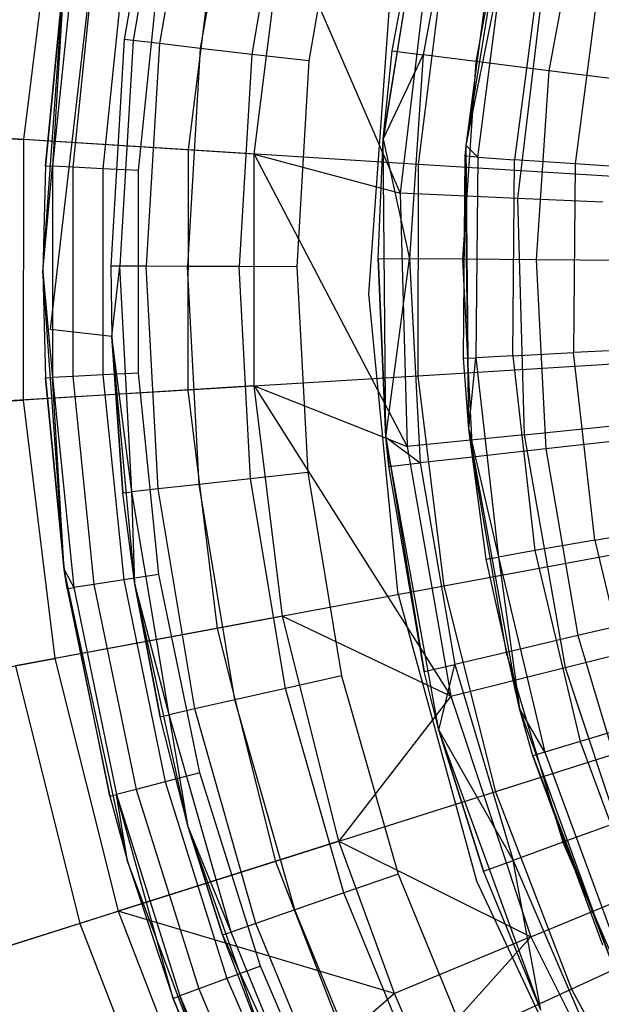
# Model space of a CAD drawing. Extents: x 0.1 to 26.5, y -19.1 to 0.
# Tile 47 of 256: x 11.038 to 11.664, y -12.566 to -11.507. Entities that reach past the tile are written whole.
import ezdxf

# ---------------------------------------------------------------- set-up
doc = ezdxf.new("R2010")
doc.units = 0
doc.header["$LTSCALE"] = 2.54
doc.layers.get('0').update_dxf_attribs({"linetype": 'CONTINUOUS'})

# ---------------------------------------------------------------- blocks, each defined once
blk = doc.blocks.new('7777_STL')
at = {"color": 0}
for p, q in [((11.0712, -11.8403, 28.8742), (11.1443, -11.2069, 28.8742)), ((11.0712, -11.8403, 29.4742), (11.1443, -11.2069, 29.4742)), ((11.0712, -11.8403, 28.8742), (11.1443, -11.2069, 28.8742)), ((11.0712, -11.8403, 29.4742), (11.1443, -11.2069, 29.4742)), ((11.192, -11.2879, 29.4742), (11.1505, -11.5285, 29.4742)), ((11.192, -11.2879, 29.4742), (11.1505, -11.5285, 29.4742)), ((11.2016, -11.2902, 29.536), (11.1602, -11.5296, 29.536)), ((11.2016, -11.2902, 29.536), (11.1602, -11.5296, 29.536)), ((11.2293, -11.2966, 29.5918), (11.1884, -11.5329, 29.5918)), ((11.2293, -11.2966, 29.5918), (11.1884, -11.5329, 29.5918)), ((11.2724, -11.3065, 29.636), (11.2324, -11.538, 29.636)), ((11.2724, -11.3065, 29.636), (11.2324, -11.538, 29.636)), ((11.3267, -11.3191, 29.6644), (11.2878, -11.5444, 29.6644)), ((11.3267, -11.3191, 29.6644), (11.2878, -11.5444, 29.6644)), ((11.429, -11.6355, 31.7521), (11.4802, -11.3191, 31.7521)), ((11.429, -11.6355, 31.7521), (11.4802, -11.3191, 31.7521)), ((11.4798, -11.3206, 27.2532), (11.429, -11.6355, 31.7521)), ((11.4798, -11.3206, 27.2532), (11.429, -11.6355, 31.7521)), ((11.4386, -11.5406, 27.2532), (11.4798, -11.3206, 27.2532)), ((11.4386, -11.5406, 27.2532), (11.4798, -11.3206, 27.2532)), ((11.5127, -11.3288, 27.0443), (11.4721, -11.5449, 27.0443)), ((11.5127, -11.3288, 27.0443), (11.4721, -11.5449, 27.0443)), ((11.3869, -11.333, 29.6742), (11.3491, -11.5515, 29.6742)), ((11.3869, -11.333, 29.6742), (11.3491, -11.5515, 29.6742)), ((11.5183, -11.6423, 31.7521), (11.5671, -11.3409, 31.7521)), ((11.5183, -11.6423, 31.7521), (11.5671, -11.3409, 31.7521)), ((11.5679, -11.3426, 26.8404), (11.5286, -11.552, 26.8404)), ((11.5679, -11.3426, 26.8404), (11.5286, -11.552, 26.8404)), ((11.0769, -11.3581, 32.9707), (11.0422, -11.6361, 32.9707)), ((11.0769, -11.3581, 32.9707), (11.0422, -11.6361, 32.9707)), ((11.6447, -11.3618, 26.6442), (11.6071, -11.562, 26.6442)), ((11.6447, -11.3618, 26.6442), (11.6071, -11.562, 26.6442)), ((11.2513, -11.3908, 37.1352), (11.2193, -11.6472, 37.1352)), ((11.2513, -11.3908, 37.1352), (11.2193, -11.6472, 37.1352)), ((11.2905, -11.6516, 32.6088), (11.3214, -11.404, 32.6088)), ((11.2905, -11.6516, 32.6088), (11.3214, -11.404, 32.6088)), ((11.3214, -11.404, 32.6088), (11.4473, -11.6936, 32.37)), ((11.3214, -11.404, 32.6088), (11.4473, -11.6936, 32.37)), ((11.4795, -11.4229, 32.37), (11.4473, -11.6936, 32.37)), ((11.4795, -11.4229, 32.37), (11.4473, -11.6936, 32.37)), ((11.495, -11.4366, 37.3532), (11.4668, -11.6627, 37.3532)), ((11.495, -11.4366, 37.3532), (11.4668, -11.6627, 37.3532)), ((11.0966, -11.4388, 25.4401), (11.0736, -11.6648, 25.4401)), ((11.0966, -11.4388, 25.4401), (11.0736, -11.6648, 25.4401)), ((11.118, -11.4421, 25.4076), (11.0953, -11.6659, 25.4076)), ((11.118, -11.4421, 25.4076), (11.0953, -11.6659, 25.4076)), ((11.1501, -11.447, 25.386), (11.1277, -11.6675, 25.386)), ((11.1501, -11.447, 25.386), (11.1277, -11.6675, 25.386)), ((11.5183, -11.6423, 31.7521), (11.5455, -11.4385, 27.4521)), ((11.5183, -11.6423, 31.7521), (11.5455, -11.4385, 27.4521)), ((11.5183, -11.6423, 27.4521), (11.5455, -11.4385, 27.4521)), ((11.5183, -11.6423, 27.4521), (11.5455, -11.4385, 27.4521)), ((11.5183, -11.6423, 27.4521), (11.5586, -11.441, 27.2336)), ((11.5183, -11.6423, 27.4521), (11.5586, -11.441, 27.2336)), ((11.5307, -11.6549, 27.2336), (11.5586, -11.441, 27.2336)), ((11.5307, -11.6549, 27.2336), (11.5586, -11.441, 27.2336)), ((11.6037, -11.4469, 32.1126), (11.5736, -11.6994, 32.1126)), ((11.6037, -11.4469, 32.1126), (11.5736, -11.6994, 32.1126)), ((11.0631, -11.7783, 28.3783), (11.086, -11.4581, 28.3783)), ((11.0631, -11.7783, 28.3783), (11.086, -11.4581, 28.3783)), ((11.086, -11.4581, 25.4783), (11.066, -11.6644, 25.4783)), ((11.066, -11.6644, 25.4783), (11.086, -11.4581, 28.3783)), ((11.066, -11.6644, 25.4783), (11.086, -11.4581, 28.3783)), ((11.086, -11.4581, 25.4783), (11.066, -11.6644, 25.4783)), ((11.086, -11.4581, 25.4783), (11.0736, -11.6648, 25.4401)), ((11.086, -11.4581, 25.4783), (11.0736, -11.6648, 25.4401)), ((11.1659, -11.6694, 25.3783), (11.1879, -11.4528, 25.3783)), ((11.1659, -11.6694, 25.3783), (11.1879, -11.4528, 25.3783)), ((11.5976, -11.4485, 27.0184), (11.5703, -11.6577, 27.0184)), ((11.5976, -11.4485, 27.0184), (11.5703, -11.6577, 27.0184)), ((11.6619, -11.4608, 26.8096), (11.6357, -11.6622, 26.8096)), ((11.6619, -11.4608, 26.8096), (11.6357, -11.6622, 26.8096)), ((11.4366, -11.4804, 28.4742), (11.4133, -11.8018, 28.4742)), ((11.4366, -11.4804, 28.4742), (11.4133, -11.8018, 28.4742)), ((11.4366, -11.4804, 29.6742), (11.4133, -11.8018, 29.6742)), ((11.4366, -11.4804, 29.6742), (11.4133, -11.8018, 29.6742)), ((11.1505, -11.5285, 29.4742), (11.1361, -11.7722, 29.4742)), ((11.1505, -11.5285, 29.4742), (11.1361, -11.7722, 29.4742)), ((11.1602, -11.5296, 29.536), (11.1459, -11.7723, 29.536)), ((11.1602, -11.5296, 29.536), (11.1459, -11.7723, 29.536)), ((11.1602, -11.5296, 29.536), (11.1505, -11.5285, 29.4742)), ((11.1602, -11.5296, 29.536), (11.1505, -11.5285, 29.4742)), ((11.1884, -11.5329, 29.5918), (11.1602, -11.5296, 29.536)), ((11.1884, -11.5329, 29.5918), (11.1602, -11.5296, 29.536)), ((11.1884, -11.5329, 29.5918), (11.1743, -11.7723, 29.5918)), ((11.1884, -11.5329, 29.5918), (11.1743, -11.7723, 29.5918)), ((11.2324, -11.538, 29.636), (11.1884, -11.5329, 29.5918)), ((11.2324, -11.538, 29.636), (11.1884, -11.5329, 29.5918)), ((11.2324, -11.538, 29.636), (11.2185, -11.7725, 29.636)), ((11.2324, -11.538, 29.636), (11.2185, -11.7725, 29.636)), ((11.2878, -11.5444, 29.6644), (11.2324, -11.538, 29.636)), ((11.2878, -11.5444, 29.6644), (11.2324, -11.538, 29.636)), ((11.429, -11.6355, 27.2532), (11.4386, -11.5406, 27.2532)), ((11.429, -11.6355, 27.2532), (11.4386, -11.5406, 27.2532)), ((11.429, -11.6355, 31.7521), (11.4386, -11.5406, 27.2532)), ((11.429, -11.6355, 31.7521), (11.4386, -11.5406, 27.2532)), ((11.4386, -11.5406, 27.2532), (11.4721, -11.5449, 27.0443)), ((11.4386, -11.5406, 27.2532), (11.4721, -11.5449, 27.0443)), ((11.2878, -11.5444, 29.6644), (11.2743, -11.7726, 29.6644)), ((11.2878, -11.5444, 29.6644), (11.2743, -11.7726, 29.6644)), ((11.3491, -11.5515, 29.6742), (11.2878, -11.5444, 29.6644)), ((11.3491, -11.5515, 29.6742), (11.2878, -11.5444, 29.6644)), ((11.3491, -11.5515, 29.6742), (11.3361, -11.7728, 29.6742)), ((11.3491, -11.5515, 29.6742), (11.3361, -11.7728, 29.6742)), ((11.429, -11.6355, 27.2532), (11.4721, -11.5449, 27.0443)), ((11.429, -11.6355, 27.2532), (11.4721, -11.5449, 27.0443)), ((11.4721, -11.5449, 27.0443), (11.4575, -11.7643, 27.0443)), ((11.4721, -11.5449, 27.0443), (11.4575, -11.7643, 27.0443)), ((11.5286, -11.552, 26.8404), (11.4721, -11.5449, 27.0443)), ((11.5286, -11.552, 26.8404), (11.4721, -11.5449, 27.0443)), ((11.5286, -11.552, 26.8404), (11.5143, -11.7647, 26.8404)), ((11.5286, -11.552, 26.8404), (11.5143, -11.7647, 26.8404)), ((11.6071, -11.562, 26.6442), (11.5286, -11.552, 26.8404)), ((11.6071, -11.562, 26.6442), (11.5286, -11.552, 26.8404)), ((11.6071, -11.562, 26.6442), (11.5935, -11.7653, 26.6442)), ((11.6071, -11.562, 26.6442), (11.5935, -11.7653, 26.6442)), ((11.7068, -11.5747, 26.4579), (11.6071, -11.562, 26.6442)), ((11.7068, -11.5747, 26.4579), (11.6071, -11.562, 26.6442)), ((10.831, -11.6228, 33.3555), (11.0422, -11.6361, 32.9707)), ((10.831, -11.6228, 33.3555), (11.0422, -11.6361, 32.9707)), ((11.2193, -11.6472, 37.1352), (10.9991, -11.6334, 36.8894)), ((11.2193, -11.6472, 37.1352), (10.9991, -11.6334, 36.8894)), ((11.0422, -11.6361, 32.9707), (11.0419, -11.9162, 32.9707)), ((11.0422, -11.6361, 32.9707), (11.0419, -11.9162, 32.9707)), ((11.2905, -11.6516, 32.6088), (11.0422, -11.6361, 32.9707)), ((11.2905, -11.6516, 32.6088), (11.0422, -11.6361, 32.9707)), ((11.4236, -11.764, 27.2532), (11.429, -11.6355, 27.2532)), ((11.4236, -11.764, 27.2532), (11.429, -11.6355, 27.2532)), ((11.4236, -11.764, 27.2532), (11.429, -11.6355, 31.7521)), ((11.4236, -11.764, 27.2532), (11.429, -11.6355, 31.7521)), ((11.429, -11.6355, 27.2532), (11.4575, -11.7643, 27.0443)), ((11.429, -11.6355, 27.2532), (11.4575, -11.7643, 27.0443)), ((11.429, -11.6355, 27.2532), (11.429, -11.6355, 31.7521)), ((11.429, -11.6355, 27.2532), (11.429, -11.6355, 31.7521)), ((11.4319, -11.956, 31.7521), (11.429, -11.6355, 31.7521)), ((11.4319, -11.956, 31.7521), (11.429, -11.6355, 31.7521)), ((11.2193, -11.6472, 37.1352), (11.219, -11.9055, 37.1352)), ((11.2193, -11.6472, 37.1352), (11.219, -11.9055, 37.1352)), ((11.4668, -11.6627, 37.3532), (11.2193, -11.6472, 37.1352)), ((11.4668, -11.6627, 37.3532), (11.2193, -11.6472, 37.1352)), ((11.5183, -11.6423, 31.7521), (11.5174, -11.654, 27.4521)), ((11.5174, -11.654, 27.4521), (11.5183, -11.6423, 27.4521)), ((11.5183, -11.6423, 31.7521), (11.5174, -11.654, 27.4521)), ((11.5174, -11.654, 27.4521), (11.5183, -11.6423, 27.4521)), ((11.5211, -11.9476, 31.7521), (11.5183, -11.6423, 31.7521)), ((11.5183, -11.6423, 31.7521), (11.5183, -11.6423, 27.4521)), ((11.5183, -11.6423, 31.7521), (11.5183, -11.6423, 27.4521)), ((11.5211, -11.9476, 31.7521), (11.5183, -11.6423, 31.7521)), ((11.5307, -11.6549, 27.2336), (11.5183, -11.6423, 27.4521)), ((11.5307, -11.6549, 27.2336), (11.5183, -11.6423, 27.4521)), ((11.2903, -11.9011, 32.6088), (11.2905, -11.6516, 32.6088)), ((11.2903, -11.9011, 32.6088), (11.2905, -11.6516, 32.6088)), ((11.2905, -11.6516, 32.6088), (11.4473, -11.6936, 32.37)), ((11.2905, -11.6516, 32.6088), (11.4473, -11.6936, 32.37)), ((11.2905, -11.6516, 32.6088), (11.4549, -11.9662, 32.37)), ((11.2905, -11.6516, 32.6088), (11.4549, -11.9662, 32.37)), ((11.5155, -11.8713, 27.4521), (11.5174, -11.654, 27.4521)), ((11.5155, -11.8713, 27.4521), (11.5174, -11.654, 27.4521)), ((11.5211, -11.9476, 31.7521), (11.5174, -11.654, 27.4521)), ((11.5211, -11.9476, 31.7521), (11.5174, -11.654, 27.4521)), ((11.5307, -11.6549, 27.2336), (11.5174, -11.654, 27.4521)), ((11.5307, -11.6549, 27.2336), (11.5174, -11.654, 27.4521)), ((11.5307, -11.6549, 27.2336), (11.5288, -11.8707, 27.2336)), ((11.5307, -11.6549, 27.2336), (11.5288, -11.8707, 27.2336)), ((11.5307, -11.6549, 27.2336), (11.5703, -11.6577, 27.0184)), ((11.5307, -11.6549, 27.2336), (11.5703, -11.6577, 27.0184)), ((11.5685, -11.8686, 27.0184), (11.5703, -11.6577, 27.0184)), ((11.5685, -11.8686, 27.0184), (11.5703, -11.6577, 27.0184)), ((11.6357, -11.6622, 26.8096), (11.5703, -11.6577, 27.0184)), ((11.6357, -11.6622, 26.8096), (11.5703, -11.6577, 27.0184)), ((11.066, -11.6644, 25.4783), (11.0631, -11.7783, 28.3783)), ((11.066, -11.6644, 25.4783), (11.0631, -11.7783, 28.3783)), ((11.066, -11.6644, 25.4783), (11.0631, -11.7783, 25.4783)), ((11.066, -11.6644, 25.4783), (11.0631, -11.7783, 25.4783)), ((11.0631, -11.7783, 25.4783), (11.0736, -11.6648, 25.4401)), ((11.0631, -11.7783, 25.4783), (11.0736, -11.6648, 25.4401)), ((11.066, -11.6644, 25.4783), (11.0736, -11.6648, 25.4401)), ((11.066, -11.6644, 25.4783), (11.0736, -11.6648, 25.4401)), ((11.0736, -11.6648, 25.4401), (11.0736, -11.8919, 25.4401)), ((11.0953, -11.6659, 25.4076), (11.0736, -11.6648, 25.4401)), ((11.0736, -11.6648, 25.4401), (11.0736, -11.8919, 25.4401)), ((11.0953, -11.6659, 25.4076), (11.0736, -11.6648, 25.4401)), ((11.0953, -11.6659, 25.4076), (11.0953, -11.8908, 25.4076)), ((11.1277, -11.6675, 25.386), (11.0953, -11.6659, 25.4076)), ((11.0953, -11.6659, 25.4076), (11.0953, -11.8908, 25.4076)), ((11.1277, -11.6675, 25.386), (11.0953, -11.6659, 25.4076)), ((11.1277, -11.6675, 25.386), (11.1277, -11.8892, 25.386)), ((11.1659, -11.6694, 25.3783), (11.1277, -11.6675, 25.386)), ((11.1277, -11.6675, 25.386), (11.1277, -11.8892, 25.386)), ((11.1659, -11.6694, 25.3783), (11.1277, -11.6675, 25.386)), ((11.1659, -11.8872, 25.3783), (11.1659, -11.6694, 25.3783)), ((11.1659, -11.8872, 25.3783), (11.1659, -11.6694, 25.3783)), ((11.4668, -11.6627, 37.3532), (11.4665, -11.8904, 37.3532)), ((11.4668, -11.6627, 37.3532), (11.4665, -11.8904, 37.3532)), ((11.7382, -11.6797, 37.5405), (11.4668, -11.6627, 37.3532)), ((11.7382, -11.6797, 37.5405), (11.4668, -11.6627, 37.3532)), ((11.6357, -11.6622, 26.8096), (11.6339, -11.8652, 26.8096)), ((11.6357, -11.6622, 26.8096), (11.6339, -11.8652, 26.8096)), ((11.7259, -11.6684, 26.6103), (11.6357, -11.6622, 26.8096)), ((11.7259, -11.6684, 26.6103), (11.6357, -11.6622, 26.8096)), ((11.5736, -11.6994, 32.1126), (11.4473, -11.6936, 32.37)), ((11.4473, -11.6936, 32.37), (11.4549, -11.9662, 32.37)), ((11.5736, -11.6994, 32.1126), (11.4473, -11.6936, 32.37)), ((11.4473, -11.6936, 32.37), (11.4549, -11.9662, 32.37)), ((11.5736, -11.6994, 32.1126), (11.5807, -11.9535, 32.1126)), ((11.6654, -11.7035, 31.841), (11.5736, -11.6994, 32.1126)), ((11.6654, -11.7035, 31.841), (11.5736, -11.6994, 32.1126)), ((11.5736, -11.6994, 32.1126), (11.5807, -11.9535, 32.1126)), ((11.4319, -11.956, 27.2532), (11.4236, -11.764, 27.2532)), ((11.4236, -11.764, 27.2532), (11.4575, -11.7643, 27.0443)), ((11.4236, -11.764, 27.2532), (11.4575, -11.7643, 27.0443)), ((11.4236, -11.764, 27.2532), (11.4319, -11.956, 31.7521)), ((11.4236, -11.764, 27.2532), (11.4319, -11.956, 31.7521)), ((11.4319, -11.956, 27.2532), (11.4236, -11.764, 27.2532)), ((11.4319, -11.956, 27.2532), (11.4575, -11.7643, 27.0443)), ((11.4319, -11.956, 27.2532), (11.4575, -11.7643, 27.0443)), ((11.4575, -11.7643, 27.0443), (11.4688, -11.9838, 27.0443)), ((11.5143, -11.7647, 26.8404), (11.4575, -11.7643, 27.0443)), ((11.4575, -11.7643, 27.0443), (11.4688, -11.9838, 27.0443)), ((11.5143, -11.7647, 26.8404), (11.4575, -11.7643, 27.0443)), ((11.5143, -11.7647, 26.8404), (11.5253, -11.9775, 26.8404)), ((11.5935, -11.7653, 26.6442), (11.5143, -11.7647, 26.8404)), ((11.5143, -11.7647, 26.8404), (11.5253, -11.9775, 26.8404)), ((11.5935, -11.7653, 26.6442), (11.5143, -11.7647, 26.8404)), ((11.5935, -11.7653, 26.6442), (11.604, -11.9688, 26.6442)), ((11.694, -11.7661, 26.4579), (11.5935, -11.7653, 26.6442)), ((11.5935, -11.7653, 26.6442), (11.604, -11.9688, 26.6442)), ((11.694, -11.7661, 26.4579), (11.5935, -11.7653, 26.6442)), ((11.1361, -11.7722, 29.4742), (11.1372, -11.8479, 29.4742)), ((11.1459, -11.7723, 29.536), (11.1361, -11.7722, 29.4742)), ((11.1459, -11.7723, 29.536), (11.1361, -11.7722, 29.4742)), ((11.1361, -11.7722, 29.4742), (11.1372, -11.8479, 29.4742)), ((11.1372, -11.8479, 29.4742), (11.1459, -11.7723, 29.536)), ((11.1372, -11.8479, 29.4742), (11.1459, -11.7723, 29.536)), ((11.1588, -12.0149, 29.536), (11.1459, -11.7723, 29.536)), ((11.1588, -12.0149, 29.536), (11.1459, -11.7723, 29.536)), ((11.1743, -11.7723, 29.5918), (11.1459, -11.7723, 29.536)), ((11.1743, -11.7723, 29.5918), (11.1459, -11.7723, 29.536)), ((11.1871, -12.0118, 29.5918), (11.1743, -11.7723, 29.5918)), ((11.1871, -12.0118, 29.5918), (11.1743, -11.7723, 29.5918)), ((11.2185, -11.7725, 29.636), (11.1743, -11.7723, 29.5918)), ((11.2185, -11.7725, 29.636), (11.1743, -11.7723, 29.5918)), ((11.2311, -12.007, 29.636), (11.2185, -11.7725, 29.636)), ((11.2311, -12.007, 29.636), (11.2185, -11.7725, 29.636)), ((11.2743, -11.7726, 29.6644), (11.2185, -11.7725, 29.636)), ((11.2743, -11.7726, 29.6644), (11.2185, -11.7725, 29.636)), ((11.2865, -12.0009, 29.6644), (11.2743, -11.7726, 29.6644)), ((11.2865, -12.0009, 29.6644), (11.2743, -11.7726, 29.6644)), ((11.3361, -11.7728, 29.6742), (11.2743, -11.7726, 29.6644)), ((11.3361, -11.7728, 29.6742), (11.2743, -11.7726, 29.6644)), ((11.3361, -11.7728, 29.6742), (11.3479, -11.9942, 29.6742)), ((11.3361, -11.7728, 29.6742), (11.3479, -11.9942, 29.6742)), ((11.086, -12.0985, 28.3783), (11.0631, -11.7783, 28.3783)), ((11.0631, -11.7783, 28.3783), (11.066, -11.8923, 25.4783)), ((11.0631, -11.7783, 28.3783), (11.066, -11.8923, 25.4783)), ((11.0631, -11.7783, 28.3783), (11.0631, -11.7783, 25.4783)), ((11.0631, -11.7783, 25.4783), (11.066, -11.8923, 25.4783)), ((11.0631, -11.7783, 28.3783), (11.0631, -11.7783, 25.4783)), ((11.086, -12.0985, 28.3783), (11.0631, -11.7783, 28.3783)), ((11.0631, -11.7783, 25.4783), (11.066, -11.8923, 25.4783)), ((11.0631, -11.7783, 25.4783), (11.0736, -11.8919, 25.4401)), ((11.0631, -11.7783, 25.4783), (11.0736, -11.8919, 25.4401)), ((11.4133, -11.8018, 28.4742), (11.4446, -12.1226, 28.4742)), ((11.4133, -11.8018, 28.4742), (11.4446, -12.1226, 28.4742)), ((11.4133, -11.8018, 28.4742), (11.4133, -11.8018, 29.6742)), ((11.4133, -11.8018, 29.6742), (11.4446, -12.1226, 29.6742)), ((11.4133, -11.8018, 28.4742), (11.4133, -11.8018, 29.6742)), ((11.4133, -11.8018, 29.6742), (11.4446, -12.1226, 29.6742)), ((11.1372, -11.8479, 28.8742), (11.0712, -11.8403, 28.8742)), ((11.1372, -11.8479, 29.4742), (11.0712, -11.8403, 29.4742)), ((11.0712, -11.8403, 29.4742), (11.0712, -11.8403, 28.8742)), ((11.1372, -11.8479, 28.8742), (11.0712, -11.8403, 28.8742)), ((11.0712, -11.8403, 29.4742), (11.0712, -11.8403, 28.8742)), ((11.1372, -11.8479, 29.4742), (11.0712, -11.8403, 29.4742)), ((11.1621, -12.1141, 28.8742), (11.1372, -11.8479, 28.8742)), ((11.1372, -11.8479, 29.4742), (11.1372, -11.8479, 28.8742)), ((11.1372, -11.8479, 28.8742), (11.1491, -12.016, 29.4742)), ((11.1491, -12.016, 29.4742), (11.1372, -11.8479, 29.4742)), ((11.1372, -11.8479, 28.8742), (11.1491, -12.016, 29.4742)), ((11.1621, -12.1141, 28.8742), (11.1372, -11.8479, 28.8742)), ((11.1491, -12.016, 29.4742), (11.1372, -11.8479, 29.4742)), ((11.1588, -12.0149, 29.536), (11.1372, -11.8479, 29.4742)), ((11.1588, -12.0149, 29.536), (11.1372, -11.8479, 29.4742)), ((11.1372, -11.8479, 29.4742), (11.1372, -11.8479, 28.8742)), ((11.7242, -11.8606, 26.6103), (11.6339, -11.8652, 26.8096)), ((11.7242, -11.8606, 26.6103), (11.6339, -11.8652, 26.8096)), ((11.5155, -11.8713, 27.4521), (11.5288, -11.8707, 27.2336)), ((11.5155, -11.8713, 27.4521), (11.5288, -11.8707, 27.2336)), ((11.5211, -11.9476, 31.7521), (11.5155, -11.8713, 27.4521)), ((11.5211, -11.9476, 27.4521), (11.5155, -11.8713, 27.4521)), ((11.5211, -11.9476, 31.7521), (11.5155, -11.8713, 27.4521)), ((11.5211, -11.9476, 27.4521), (11.5155, -11.8713, 27.4521)), ((11.5211, -11.9476, 27.4521), (11.5288, -11.8707, 27.2336)), ((11.5211, -11.9476, 27.4521), (11.5288, -11.8707, 27.2336)), ((11.5685, -11.8686, 27.0184), (11.5288, -11.8707, 27.2336)), ((11.5685, -11.8686, 27.0184), (11.5288, -11.8707, 27.2336)), ((11.5288, -11.8707, 27.2336), (11.553, -12.0851, 27.2336)), ((11.5288, -11.8707, 27.2336), (11.553, -12.0851, 27.2336)), ((11.5685, -11.8686, 27.0184), (11.6339, -11.8652, 26.8096)), ((11.5685, -11.8686, 27.0184), (11.6339, -11.8652, 26.8096)), ((11.5685, -11.8686, 27.0184), (11.5921, -12.0782, 27.0184)), ((11.5685, -11.8686, 27.0184), (11.5921, -12.0782, 27.0184)), ((11.6566, -12.067, 26.8096), (11.6339, -11.8652, 26.8096)), ((11.6566, -12.067, 26.8096), (11.6339, -11.8652, 26.8096)), ((11.738, -11.874, 37.5405), (11.4665, -11.8904, 37.3532)), ((11.738, -11.874, 37.5405), (11.4665, -11.8904, 37.3532)), ((11.066, -11.8923, 25.4783), (11.0736, -11.8919, 25.4401)), ((11.066, -11.8923, 25.4783), (11.0736, -11.8919, 25.4401)), ((11.086, -12.0985, 28.3783), (11.066, -11.8923, 25.4783)), ((11.066, -11.8923, 25.4783), (11.086, -12.0985, 25.4783)), ((11.086, -12.0985, 28.3783), (11.066, -11.8923, 25.4783)), ((11.066, -11.8923, 25.4783), (11.086, -12.0985, 25.4783)), ((11.0953, -11.8908, 25.4076), (11.0736, -11.8919, 25.4401)), ((11.0953, -11.8908, 25.4076), (11.0736, -11.8919, 25.4401)), ((11.086, -12.0985, 25.4783), (11.0736, -11.8919, 25.4401)), ((11.0736, -11.8919, 25.4401), (11.0966, -12.1179, 25.4401)), ((11.086, -12.0985, 25.4783), (11.0736, -11.8919, 25.4401)), ((11.0736, -11.8919, 25.4401), (11.0966, -12.1179, 25.4401)), ((11.1277, -11.8892, 25.386), (11.0953, -11.8908, 25.4076)), ((11.1277, -11.8892, 25.386), (11.0953, -11.8908, 25.4076)), ((11.0953, -11.8908, 25.4076), (11.118, -12.1146, 25.4076)), ((11.0953, -11.8908, 25.4076), (11.118, -12.1146, 25.4076)), ((11.1659, -11.8872, 25.3783), (11.1277, -11.8892, 25.386)), ((11.1659, -11.8872, 25.3783), (11.1277, -11.8892, 25.386)), ((11.1277, -11.8892, 25.386), (11.1501, -12.1097, 25.386)), ((11.1277, -11.8892, 25.386), (11.1501, -12.1097, 25.386)), ((11.1879, -12.1039, 25.3783), (11.1659, -11.8872, 25.3783)), ((11.1879, -12.1039, 25.3783), (11.1659, -11.8872, 25.3783)), ((11.4665, -11.8904, 37.3532), (11.219, -11.9055, 37.1352)), ((11.4665, -11.8904, 37.3532), (11.219, -11.9055, 37.1352)), ((11.4665, -11.8904, 37.3532), (11.4943, -12.1165, 37.3532)), ((11.4665, -11.8904, 37.3532), (11.4943, -12.1165, 37.3532)), ((11.2903, -11.9011, 32.6088), (11.0419, -11.9162, 32.9707)), ((11.2903, -11.9011, 32.6088), (11.0419, -11.9162, 32.9707)), ((11.3207, -12.1488, 32.6088), (11.2903, -11.9011, 32.6088)), ((11.2903, -11.9011, 32.6088), (11.4549, -11.9662, 32.37)), ((11.2903, -11.9011, 32.6088), (11.4549, -11.9662, 32.37)), ((11.2903, -11.9011, 32.6088), (11.502, -12.2347, 32.37)), ((11.2903, -11.9011, 32.6088), (11.502, -12.2347, 32.37)), ((11.3207, -12.1488, 32.6088), (11.2903, -11.9011, 32.6088)), ((11.219, -11.9055, 37.1352), (10.9989, -11.9188, 36.8894)), ((11.219, -11.9055, 37.1352), (10.9989, -11.9188, 36.8894)), ((11.219, -11.9055, 37.1352), (11.2505, -12.1618, 37.1352)), ((11.219, -11.9055, 37.1352), (11.2505, -12.1618, 37.1352)), ((10.8307, -11.929, 33.3555), (11.0419, -11.9162, 32.9707)), ((10.8307, -11.929, 33.3555), (11.0419, -11.9162, 32.9707)), ((11.0419, -11.9162, 32.9707), (11.0761, -12.1943, 32.9707)), ((11.0419, -11.9162, 32.9707), (11.0761, -12.1943, 32.9707)), ((11.5807, -11.9535, 32.1126), (11.6721, -11.9442, 31.841)), ((11.5807, -11.9535, 32.1126), (11.6721, -11.9442, 31.841)), ((11.4352, -11.9876, 27.2532), (11.4319, -11.956, 27.2532)), ((11.4319, -11.956, 27.2532), (11.4688, -11.9838, 27.0443)), ((11.4319, -11.956, 27.2532), (11.4688, -11.9838, 27.0443)), ((11.489, -12.2713, 31.7521), (11.4319, -11.956, 31.7521)), ((11.4319, -11.956, 31.7521), (11.4731, -12.2082, 27.2532)), ((11.4319, -11.956, 31.7521), (11.4731, -12.2082, 27.2532)), ((11.4319, -11.956, 31.7521), (11.4352, -11.9876, 27.2532)), ((11.4319, -11.956, 27.2532), (11.4319, -11.956, 31.7521)), ((11.4319, -11.956, 27.2532), (11.4319, -11.956, 31.7521)), ((11.4352, -11.9876, 27.2532), (11.4319, -11.956, 27.2532)), ((11.4319, -11.956, 31.7521), (11.4352, -11.9876, 27.2532)), ((11.489, -12.2713, 31.7521), (11.4319, -11.956, 31.7521)), ((11.5807, -11.9535, 32.1126), (11.4549, -11.9662, 32.37)), ((11.5807, -11.9535, 32.1126), (11.4549, -11.9662, 32.37)), ((11.5755, -12.248, 31.7521), (11.5211, -11.9476, 31.7521)), ((11.5398, -12.0873, 27.4521), (11.5211, -11.9476, 31.7521)), ((11.5755, -12.248, 31.7521), (11.5211, -11.9476, 31.7521)), ((11.5398, -12.0873, 27.4521), (11.5211, -11.9476, 31.7521)), ((11.5398, -12.0873, 27.4521), (11.5211, -11.9476, 27.4521)), ((11.5211, -11.9476, 27.4521), (11.5211, -11.9476, 31.7521)), ((11.5211, -11.9476, 27.4521), (11.5211, -11.9476, 31.7521)), ((11.5211, -11.9476, 27.4521), (11.553, -12.0851, 27.2336)), ((11.5211, -11.9476, 27.4521), (11.553, -12.0851, 27.2336)), ((11.5398, -12.0873, 27.4521), (11.5211, -11.9476, 27.4521)), ((11.5807, -11.9535, 32.1126), (11.6246, -12.2039, 32.1126)), ((11.5807, -11.9535, 32.1126), (11.6246, -12.2039, 32.1126)), ((11.4549, -11.9662, 32.37), (11.502, -12.2347, 32.37)), ((11.4549, -11.9662, 32.37), (11.502, -12.2347, 32.37)), ((11.7039, -11.9576, 26.4579), (11.604, -11.9688, 26.6442)), ((11.7039, -11.9576, 26.4579), (11.604, -11.9688, 26.6442)), ((11.5253, -11.9775, 26.8404), (11.4688, -11.9838, 27.0443)), ((11.5253, -11.9775, 26.8404), (11.4688, -11.9838, 27.0443)), ((11.604, -11.9688, 26.6442), (11.5253, -11.9775, 26.8404)), ((11.604, -11.9688, 26.6442), (11.5253, -11.9775, 26.8404)), ((11.5253, -11.9775, 26.8404), (11.5614, -12.1876, 26.8404)), ((11.5253, -11.9775, 26.8404), (11.5614, -12.1876, 26.8404)), ((11.604, -11.9688, 26.6442), (11.6385, -12.1696, 26.6442)), ((11.604, -11.9688, 26.6442), (11.6385, -12.1696, 26.6442)), ((11.4352, -11.9876, 27.2532), (11.4688, -11.9838, 27.0443)), ((11.4352, -11.9876, 27.2532), (11.4688, -11.9838, 27.0443)), ((11.4731, -12.2082, 27.2532), (11.4352, -11.9876, 27.2532)), ((11.4731, -12.2082, 27.2532), (11.4352, -11.9876, 27.2532)), ((11.4688, -11.9838, 27.0443), (11.5061, -12.2005, 27.0443)), ((11.4688, -11.9838, 27.0443), (11.5061, -12.2005, 27.0443)), ((11.3479, -11.9942, 29.6742), (11.2865, -12.0009, 29.6644)), ((11.3479, -11.9942, 29.6742), (11.2865, -12.0009, 29.6644)), ((11.3479, -11.9942, 29.6742), (11.3844, -12.2129, 29.6742)), ((11.3479, -11.9942, 29.6742), (11.3844, -12.2129, 29.6742)), ((11.2311, -12.007, 29.636), (11.1871, -12.0118, 29.5918)), ((11.2311, -12.007, 29.636), (11.1871, -12.0118, 29.5918)), ((11.2865, -12.0009, 29.6644), (11.2311, -12.007, 29.636)), ((11.2865, -12.0009, 29.6644), (11.2311, -12.007, 29.636)), ((11.2697, -12.2387, 29.636), (11.2311, -12.007, 29.636)), ((11.2697, -12.2387, 29.636), (11.2311, -12.007, 29.636)), ((11.3241, -12.2264, 29.6644), (11.2865, -12.0009, 29.6644)), ((11.3241, -12.2264, 29.6644), (11.2865, -12.0009, 29.6644)), ((11.1491, -12.016, 29.4742), (11.1588, -12.0149, 29.536)), ((11.1491, -12.016, 29.4742), (11.1588, -12.0149, 29.536)), ((11.1621, -12.1141, 28.8742), (11.1491, -12.016, 29.4742)), ((11.1621, -12.1141, 28.8742), (11.1491, -12.016, 29.4742)), ((11.1621, -12.1141, 29.4742), (11.1491, -12.016, 29.4742)), ((11.1621, -12.1141, 29.4742), (11.1491, -12.016, 29.4742)), ((11.1871, -12.0118, 29.5918), (11.1588, -12.0149, 29.536)), ((11.1871, -12.0118, 29.5918), (11.1588, -12.0149, 29.536)), ((11.1621, -12.1141, 29.4742), (11.1588, -12.0149, 29.536)), ((11.1621, -12.1141, 29.4742), (11.1588, -12.0149, 29.536)), ((11.1989, -12.2547, 29.536), (11.1588, -12.0149, 29.536)), ((11.1989, -12.2547, 29.536), (11.1588, -12.0149, 29.536)), ((11.2266, -12.2484, 29.5918), (11.1871, -12.0118, 29.5918)), ((11.2266, -12.2484, 29.5918), (11.1871, -12.0118, 29.5918)), ((11.6566, -12.067, 26.8096), (11.7457, -12.0515, 26.6103)), ((11.6566, -12.067, 26.8096), (11.7457, -12.0515, 26.6103)), ((11.7617, -12.0668, 37.5405), (11.4943, -12.1165, 37.3532)), ((11.7617, -12.0668, 37.5405), (11.4943, -12.1165, 37.3532)), ((11.6566, -12.067, 26.8096), (11.5921, -12.0782, 27.0184)), ((11.6566, -12.067, 26.8096), (11.5921, -12.0782, 27.0184)), ((11.6566, -12.067, 26.8096), (11.7035, -12.2646, 26.8096)), ((11.6566, -12.067, 26.8096), (11.7035, -12.2646, 26.8096)), ((11.5921, -12.0782, 27.0184), (11.553, -12.0851, 27.2336)), ((11.5921, -12.0782, 27.0184), (11.553, -12.0851, 27.2336)), ((11.5921, -12.0782, 27.0184), (11.6408, -12.2835, 27.0184)), ((11.5921, -12.0782, 27.0184), (11.6408, -12.2835, 27.0184)), ((11.5398, -12.0873, 27.4521), (11.553, -12.0851, 27.2336)), ((11.5398, -12.0873, 27.4521), (11.553, -12.0851, 27.2336)), ((11.5755, -12.248, 31.7521), (11.5398, -12.0873, 27.4521)), ((11.5755, -12.248, 27.4521), (11.5398, -12.0873, 27.4521)), ((11.5755, -12.248, 31.7521), (11.5398, -12.0873, 27.4521)), ((11.5755, -12.248, 27.4521), (11.5398, -12.0873, 27.4521)), ((11.553, -12.0851, 27.2336), (11.6028, -12.295, 27.2336)), ((11.553, -12.0851, 27.2336), (11.6028, -12.295, 27.2336)), ((11.553, -12.0851, 27.2336), (11.5755, -12.248, 27.4521)), ((11.553, -12.0851, 27.2336), (11.5755, -12.248, 27.4521)), ((11.086, -12.0985, 25.4783), (11.086, -12.0985, 28.3783)), ((11.086, -12.0985, 25.4783), (11.0891, -12.1191, 25.4783)), ((11.0891, -12.1191, 25.4783), (11.086, -12.0985, 28.3783)), ((11.086, -12.0985, 25.4783), (11.086, -12.0985, 28.3783)), ((11.0891, -12.1191, 25.4783), (11.086, -12.0985, 28.3783)), ((11.135, -12.3423, 25.4783), (11.086, -12.0985, 28.3783)), ((11.135, -12.3423, 25.4783), (11.086, -12.0985, 28.3783)), ((11.1543, -12.4122, 28.3783), (11.086, -12.0985, 28.3783)), ((11.1543, -12.4122, 28.3783), (11.086, -12.0985, 28.3783)), ((11.086, -12.0985, 25.4783), (11.0891, -12.1191, 25.4783)), ((11.086, -12.0985, 25.4783), (11.0966, -12.1179, 25.4401)), ((11.086, -12.0985, 25.4783), (11.0966, -12.1179, 25.4401)), ((11.1879, -12.1039, 25.3783), (11.1501, -12.1097, 25.386)), ((11.1879, -12.1039, 25.3783), (11.1501, -12.1097, 25.386)), ((11.2318, -12.3172, 25.3783), (11.1879, -12.1039, 25.3783)), ((11.2318, -12.3172, 25.3783), (11.1879, -12.1039, 25.3783)), ((11.118, -12.1146, 25.4076), (11.0966, -12.1179, 25.4401)), ((11.118, -12.1146, 25.4076), (11.0966, -12.1179, 25.4401)), ((11.1501, -12.1097, 25.386), (11.118, -12.1146, 25.4076)), ((11.1501, -12.1097, 25.386), (11.118, -12.1146, 25.4076)), ((11.118, -12.1146, 25.4076), (11.1633, -12.335, 25.4076)), ((11.118, -12.1146, 25.4076), (11.1633, -12.335, 25.4076)), ((11.1501, -12.1097, 25.386), (11.1947, -12.3268, 25.386)), ((11.1501, -12.1097, 25.386), (11.1947, -12.3268, 25.386)), ((11.2195, -12.3751, 28.8742), (11.1621, -12.1141, 28.8742)), ((11.1621, -12.1141, 28.8742), (11.1621, -12.1141, 29.4742)), ((11.1621, -12.1141, 28.8742), (11.1621, -12.1141, 29.4742)), ((11.1621, -12.1141, 28.8742), (11.1893, -12.2568, 29.4742)), ((11.1893, -12.2568, 29.4742), (11.1621, -12.1141, 29.4742)), ((11.1621, -12.1141, 28.8742), (11.1893, -12.2568, 29.4742)), ((11.2195, -12.3751, 28.8742), (11.1621, -12.1141, 28.8742)), ((11.1893, -12.2568, 29.4742), (11.1621, -12.1141, 29.4742)), ((11.1989, -12.2547, 29.536), (11.1621, -12.1141, 29.4742)), ((11.1989, -12.2547, 29.536), (11.1621, -12.1141, 29.4742)), ((11.0891, -12.1191, 25.4783), (11.0966, -12.1179, 25.4401)), ((11.0891, -12.1191, 25.4783), (11.0966, -12.1179, 25.4401)), ((11.0891, -12.1191, 25.4783), (11.135, -12.3423, 25.4783)), ((11.0891, -12.1191, 25.4783), (11.135, -12.3423, 25.4783)), ((11.0966, -12.1179, 25.4401), (11.1423, -12.3404, 25.4401)), ((11.0966, -12.1179, 25.4401), (11.1423, -12.3404, 25.4401)), ((11.4943, -12.1165, 37.3532), (11.2505, -12.1618, 37.1352)), ((11.4943, -12.1165, 37.3532), (11.2505, -12.1618, 37.1352)), ((11.4446, -12.1226, 28.4742), (11.5296, -12.4334, 28.4742)), ((11.4446, -12.1226, 28.4742), (11.5296, -12.4334, 28.4742)), ((11.4446, -12.1226, 28.4742), (11.4446, -12.1226, 29.6742)), ((11.4446, -12.1226, 29.6742), (11.5296, -12.4334, 29.6742)), ((11.4446, -12.1226, 28.4742), (11.4446, -12.1226, 29.6742)), ((11.4446, -12.1226, 29.6742), (11.5296, -12.4334, 29.6742)), ((11.4943, -12.1165, 37.3532), (11.5497, -12.3375, 37.3532)), ((11.4943, -12.1165, 37.3532), (11.5497, -12.3375, 37.3532)), ((11.7364, -12.1467, 26.4579), (11.6385, -12.1696, 26.6442)), ((11.7364, -12.1467, 26.4579), (11.6385, -12.1696, 26.6442)), ((11.3207, -12.1488, 32.6088), (11.0761, -12.1943, 32.9707)), ((11.3207, -12.1488, 32.6088), (11.0761, -12.1943, 32.9707)), ((11.3814, -12.3908, 32.6088), (11.3207, -12.1488, 32.6088)), ((11.3207, -12.1488, 32.6088), (11.502, -12.2347, 32.37)), ((11.3207, -12.1488, 32.6088), (11.502, -12.2347, 32.37)), ((11.3814, -12.3908, 32.6088), (11.3207, -12.1488, 32.6088)), ((11.2505, -12.1618, 37.1352), (11.0337, -12.2022, 36.8894)), ((11.2505, -12.1618, 37.1352), (11.0337, -12.2022, 36.8894)), ((11.2505, -12.1618, 37.1352), (11.3133, -12.4124, 37.1352)), ((11.2505, -12.1618, 37.1352), (11.3133, -12.4124, 37.1352)), ((11.6385, -12.1696, 26.6442), (11.5614, -12.1876, 26.8404)), ((11.6385, -12.1696, 26.6442), (11.5614, -12.1876, 26.8404)), ((11.6385, -12.1696, 26.6442), (11.6966, -12.3649, 26.6442)), ((11.6385, -12.1696, 26.6442), (11.6966, -12.3649, 26.6442)), ((11.5614, -12.1876, 26.8404), (11.5061, -12.2005, 27.0443)), ((11.5614, -12.1876, 26.8404), (11.5061, -12.2005, 27.0443)), ((11.5614, -12.1876, 26.8404), (11.6221, -12.3919, 26.8404)), ((11.5614, -12.1876, 26.8404), (11.6221, -12.3919, 26.8404)), ((11.6246, -12.2039, 32.1126), (11.7137, -12.1814, 31.841)), ((11.6246, -12.2039, 32.1126), (11.7137, -12.1814, 31.841)), ((10.868, -12.233, 33.3555), (11.0761, -12.1943, 32.9707)), ((10.868, -12.233, 33.3555), (11.0761, -12.1943, 32.9707)), ((11.0761, -12.1943, 32.9707), (11.1441, -12.466, 32.9707)), ((11.0761, -12.1943, 32.9707), (11.1441, -12.466, 32.9707)), ((11.0337, -12.2022, 36.8894), (11.103, -12.4791, 36.8894)), ((11.0337, -12.2022, 36.8894), (11.103, -12.4791, 36.8894)), ((11.4731, -12.2082, 27.2532), (11.5061, -12.2005, 27.0443)), ((11.4731, -12.2082, 27.2532), (11.5061, -12.2005, 27.0443)), ((11.489, -12.2713, 27.2532), (11.4731, -12.2082, 27.2532)), ((11.489, -12.2713, 31.7521), (11.4731, -12.2082, 27.2532)), ((11.489, -12.2713, 27.2532), (11.4731, -12.2082, 27.2532)), ((11.489, -12.2713, 31.7521), (11.4731, -12.2082, 27.2532)), ((11.489, -12.2713, 27.2532), (11.5061, -12.2005, 27.0443)), ((11.489, -12.2713, 27.2532), (11.5061, -12.2005, 27.0443)), ((11.502, -12.2347, 32.37), (11.6246, -12.2039, 32.1126)), ((11.502, -12.2347, 32.37), (11.6246, -12.2039, 32.1126)), ((11.5061, -12.2005, 27.0443), (11.5687, -12.4113, 27.0443)), ((11.5061, -12.2005, 27.0443), (11.5687, -12.4113, 27.0443)), ((11.6246, -12.2039, 32.1126), (11.7046, -12.4452, 32.1126)), ((11.6246, -12.2039, 32.1126), (11.7046, -12.4452, 32.1126)), ((11.3844, -12.2129, 29.6742), (11.3241, -12.2264, 29.6644)), ((11.3844, -12.2129, 29.6742), (11.3241, -12.2264, 29.6644)), ((11.3844, -12.2129, 29.6742), (11.4452, -12.4261, 29.6742)), ((11.3844, -12.2129, 29.6742), (11.4452, -12.4261, 29.6742)), ((11.3241, -12.2264, 29.6644), (11.2697, -12.2387, 29.636)), ((11.3241, -12.2264, 29.6644), (11.2697, -12.2387, 29.636)), ((11.3868, -12.4463, 29.6644), (11.3241, -12.2264, 29.6644)), ((11.3868, -12.4463, 29.6644), (11.3241, -12.2264, 29.6644)), ((11.2697, -12.2387, 29.636), (11.2266, -12.2484, 29.5918)), ((11.2697, -12.2387, 29.636), (11.2266, -12.2484, 29.5918)), ((11.3341, -12.4646, 29.636), (11.2697, -12.2387, 29.636)), ((11.3341, -12.4646, 29.636), (11.2697, -12.2387, 29.636)), ((11.502, -12.2347, 32.37), (11.3814, -12.3908, 32.6088)), ((11.502, -12.2347, 32.37), (11.3814, -12.3908, 32.6088)), ((11.502, -12.2347, 32.37), (11.5878, -12.4936, 32.37)), ((11.502, -12.2347, 32.37), (11.5878, -12.4936, 32.37)), ((11.2266, -12.2484, 29.5918), (11.1989, -12.2547, 29.536)), ((11.2266, -12.2484, 29.5918), (11.1989, -12.2547, 29.536)), ((11.2923, -12.4791, 29.5918), (11.2266, -12.2484, 29.5918)), ((11.2923, -12.4791, 29.5918), (11.2266, -12.2484, 29.5918)), ((11.6798, -12.5349, 31.7521), (11.5755, -12.248, 31.7521)), ((11.59, -12.2988, 27.4521), (11.5755, -12.248, 31.7521)), ((11.6798, -12.5349, 31.7521), (11.5755, -12.248, 31.7521)), ((11.59, -12.2988, 27.4521), (11.5755, -12.248, 31.7521)), ((11.59, -12.2988, 27.4521), (11.5755, -12.248, 27.4521)), ((11.5755, -12.248, 27.4521), (11.5755, -12.248, 31.7521)), ((11.5755, -12.248, 27.4521), (11.5755, -12.248, 31.7521)), ((11.6028, -12.295, 27.2336), (11.5755, -12.248, 27.4521)), ((11.59, -12.2988, 27.4521), (11.5755, -12.248, 27.4521)), ((11.6028, -12.295, 27.2336), (11.5755, -12.248, 27.4521)), ((11.1893, -12.2568, 29.4742), (11.1989, -12.2547, 29.536)), ((11.1893, -12.2568, 29.4742), (11.1989, -12.2547, 29.536)), ((11.2195, -12.3751, 28.8742), (11.1893, -12.2568, 29.4742)), ((11.2195, -12.3751, 28.8742), (11.1893, -12.2568, 29.4742)), ((11.2195, -12.3751, 29.4742), (11.1893, -12.2568, 29.4742)), ((11.2195, -12.3751, 29.4742), (11.1893, -12.2568, 29.4742)), ((11.2195, -12.3751, 29.4742), (11.1989, -12.2547, 29.536)), ((11.2195, -12.3751, 29.4742), (11.1989, -12.2547, 29.536)), ((11.2655, -12.4884, 29.536), (11.1989, -12.2547, 29.536)), ((11.2655, -12.4884, 29.536), (11.1989, -12.2547, 29.536)), ((11.8089, -12.2553, 37.5405), (11.5497, -12.3375, 37.3532)), ((11.8089, -12.2553, 37.5405), (11.5497, -12.3375, 37.3532)), ((11.5369, -12.4228, 27.2532), (11.489, -12.2713, 27.2532)), ((11.489, -12.2713, 27.2532), (11.5687, -12.4113, 27.0443)), ((11.489, -12.2713, 27.2532), (11.5687, -12.4113, 27.0443)), ((11.5986, -12.5725, 31.7521), (11.489, -12.2713, 31.7521)), ((11.489, -12.2713, 31.7521), (11.5369, -12.4228, 27.2532)), ((11.489, -12.2713, 31.7521), (11.5369, -12.4228, 27.2532)), ((11.489, -12.2713, 31.7521), (11.489, -12.2713, 27.2532)), ((11.5369, -12.4228, 27.2532), (11.489, -12.2713, 27.2532)), ((11.489, -12.2713, 31.7521), (11.489, -12.2713, 27.2532)), ((11.5986, -12.5725, 31.7521), (11.489, -12.2713, 31.7521)), ((11.7035, -12.2646, 26.8096), (11.6408, -12.2835, 27.0184)), ((11.7035, -12.2646, 26.8096), (11.6408, -12.2835, 27.0184)), ((11.6408, -12.2835, 27.0184), (11.6028, -12.295, 27.2336)), ((11.6408, -12.2835, 27.0184), (11.6028, -12.295, 27.2336)), ((11.6408, -12.2835, 27.0184), (11.7139, -12.4814, 27.0184)), ((11.6408, -12.2835, 27.0184), (11.7139, -12.4814, 27.0184)), ((11.6028, -12.295, 27.2336), (11.59, -12.2988, 27.4521)), ((11.6028, -12.295, 27.2336), (11.59, -12.2988, 27.4521)), ((11.6028, -12.295, 27.2336), (11.6775, -12.4974, 27.2336)), ((11.6028, -12.295, 27.2336), (11.6775, -12.4974, 27.2336)), ((11.6653, -12.5027, 27.4521), (11.59, -12.2988, 27.4521)), ((11.59, -12.2988, 27.4521), (11.6798, -12.5349, 31.7521)), ((11.59, -12.2988, 27.4521), (11.6798, -12.5349, 31.7521)), ((11.6653, -12.5027, 27.4521), (11.59, -12.2988, 27.4521)), ((11.1947, -12.3268, 25.386), (11.1633, -12.335, 25.4076)), ((11.1947, -12.3268, 25.386), (11.1633, -12.335, 25.4076)), ((11.2318, -12.3172, 25.3783), (11.1947, -12.3268, 25.386)), ((11.2318, -12.3172, 25.3783), (11.1947, -12.3268, 25.386)), ((11.1947, -12.3268, 25.386), (11.2611, -12.5383, 25.386)), ((11.1947, -12.3268, 25.386), (11.2611, -12.5383, 25.386)), ((11.297, -12.525, 25.3783), (11.2318, -12.3172, 25.3783)), ((11.297, -12.525, 25.3783), (11.2318, -12.3172, 25.3783)), ((11.1633, -12.335, 25.4076), (11.1423, -12.3404, 25.4401)), ((11.1633, -12.335, 25.4076), (11.1423, -12.3404, 25.4401)), ((11.1633, -12.335, 25.4076), (11.2307, -12.5496, 25.4076)), ((11.1633, -12.335, 25.4076), (11.2307, -12.5496, 25.4076)), ((11.5497, -12.3375, 37.3532), (11.3133, -12.4124, 37.1352)), ((11.5497, -12.3375, 37.3532), (11.3133, -12.4124, 37.1352)), ((11.5497, -12.3375, 37.3532), (11.6317, -12.5499, 37.3532)), ((11.5497, -12.3375, 37.3532), (11.6317, -12.5499, 37.3532)), ((11.135, -12.3423, 25.4783), (11.1423, -12.3404, 25.4401)), ((11.135, -12.3423, 25.4783), (11.1423, -12.3404, 25.4401)), ((11.135, -12.3423, 25.4783), (11.1543, -12.4122, 28.3783)), ((11.135, -12.3423, 25.4783), (11.1543, -12.4122, 28.3783)), ((11.135, -12.3423, 25.4783), (11.1543, -12.4122, 25.4783)), ((11.135, -12.3423, 25.4783), (11.1543, -12.4122, 25.4783)), ((11.2032, -12.5598, 25.4783), (11.1423, -12.3404, 25.4401)), ((11.1423, -12.3404, 25.4401), (11.2103, -12.5571, 25.4401)), ((11.2032, -12.5598, 25.4783), (11.1423, -12.3404, 25.4401)), ((11.1543, -12.4122, 25.4783), (11.1423, -12.3404, 25.4401)), ((11.1543, -12.4122, 25.4783), (11.1423, -12.3404, 25.4401)), ((11.1423, -12.3404, 25.4401), (11.2103, -12.5571, 25.4401)), ((11.6966, -12.3649, 26.6442), (11.6221, -12.3919, 26.8404)), ((11.6966, -12.3649, 26.6442), (11.6221, -12.3919, 26.8404)), ((11.3084, -12.6272, 28.8742), (11.2195, -12.3751, 28.8742)), ((11.2195, -12.3751, 28.8742), (11.2195, -12.3751, 29.4742)), ((11.2195, -12.3751, 28.8742), (11.2195, -12.3751, 29.4742)), ((11.2195, -12.3751, 28.8742), (11.2562, -12.4916, 29.4742)), ((11.2562, -12.4916, 29.4742), (11.2195, -12.3751, 29.4742)), ((11.2195, -12.3751, 28.8742), (11.2562, -12.4916, 29.4742)), ((11.3084, -12.6272, 28.8742), (11.2195, -12.3751, 28.8742)), ((11.2562, -12.4916, 29.4742), (11.2195, -12.3751, 29.4742)), ((11.2655, -12.4884, 29.536), (11.2195, -12.3751, 29.4742)), ((11.2655, -12.4884, 29.536), (11.2195, -12.3751, 29.4742)), ((11.3814, -12.3908, 32.6088), (11.1441, -12.466, 32.9707)), ((11.3814, -12.3908, 32.6088), (11.1441, -12.466, 32.9707)), ((11.4411, -12.5544, 32.6088), (11.3814, -12.3908, 32.6088)), ((11.3814, -12.3908, 32.6088), (11.5878, -12.4936, 32.37)), ((11.3814, -12.3908, 32.6088), (11.5878, -12.4936, 32.37)), ((11.4411, -12.5544, 32.6088), (11.3814, -12.3908, 32.6088)), ((11.6221, -12.3919, 26.8404), (11.5687, -12.4113, 27.0443)), ((11.6221, -12.3919, 26.8404), (11.5687, -12.4113, 27.0443)), ((11.6221, -12.3919, 26.8404), (11.7066, -12.5876, 26.8404)), ((11.6221, -12.3919, 26.8404), (11.7066, -12.5876, 26.8404)), ((11.5369, -12.4228, 27.2532), (11.5687, -12.4113, 27.0443)), ((11.5369, -12.4228, 27.2532), (11.5687, -12.4113, 27.0443)), ((11.5986, -12.5725, 27.2532), (11.5687, -12.4113, 27.0443)), ((11.5687, -12.4113, 27.0443), (11.6558, -12.6132, 27.0443)), ((11.5986, -12.5725, 27.2532), (11.5687, -12.4113, 27.0443)), ((11.5687, -12.4113, 27.0443), (11.6558, -12.6132, 27.0443)), ((11.3133, -12.4124, 37.1352), (11.103, -12.4791, 36.8894)), ((11.3133, -12.4124, 37.1352), (11.103, -12.4791, 36.8894)), ((11.2665, -12.713, 28.3783), (11.1543, -12.4122, 28.3783)), ((11.1543, -12.4122, 28.3783), (11.2032, -12.5598, 25.4783)), ((11.1543, -12.4122, 28.3783), (11.2032, -12.5598, 25.4783)), ((11.1543, -12.4122, 28.3783), (11.1543, -12.4122, 25.4783)), ((11.1543, -12.4122, 25.4783), (11.2032, -12.5598, 25.4783)), ((11.1543, -12.4122, 28.3783), (11.1543, -12.4122, 25.4783)), ((11.2665, -12.713, 28.3783), (11.1543, -12.4122, 28.3783)), ((11.1543, -12.4122, 25.4783), (11.2032, -12.5598, 25.4783)), ((11.3133, -12.4124, 37.1352), (11.4064, -12.6534, 37.1352)), ((11.3133, -12.4124, 37.1352), (11.4064, -12.6534, 37.1352)), ((11.4452, -12.4261, 29.6742), (11.3868, -12.4463, 29.6644)), ((11.4452, -12.4261, 29.6742), (11.3868, -12.4463, 29.6644)), ((11.4452, -12.4261, 29.6742), (11.5295, -12.6311, 29.6742)), ((11.4452, -12.4261, 29.6742), (11.5295, -12.6311, 29.6742)), ((11.5986, -12.5725, 27.2532), (11.5369, -12.4228, 27.2532)), ((11.5986, -12.5725, 31.7521), (11.5369, -12.4228, 27.2532)), ((11.5986, -12.5725, 27.2532), (11.5369, -12.4228, 27.2532)), ((11.5986, -12.5725, 31.7521), (11.5369, -12.4228, 27.2532)), ((11.5296, -12.4334, 28.4742), (11.666, -12.7254, 28.4742)), ((11.5296, -12.4334, 28.4742), (11.666, -12.7254, 28.4742)), ((11.5296, -12.4334, 28.4742), (11.5296, -12.4334, 29.6742)), ((11.5296, -12.4334, 29.6742), (11.666, -12.7254, 29.6742)), ((11.5296, -12.4334, 28.4742), (11.5296, -12.4334, 29.6742)), ((11.5296, -12.4334, 29.6742), (11.666, -12.7254, 29.6742)), ((11.8789, -12.4365, 37.5405), (11.6317, -12.5499, 37.3532)), ((11.8789, -12.4365, 37.5405), (11.6317, -12.5499, 37.3532)), ((11.3868, -12.4463, 29.6644), (11.3341, -12.4646, 29.636)), ((11.3868, -12.4463, 29.6644), (11.3341, -12.4646, 29.636)), ((11.4737, -12.6578, 29.6644), (11.3868, -12.4463, 29.6644)), ((11.4737, -12.6578, 29.6644), (11.3868, -12.4463, 29.6644)), ((11.5878, -12.4936, 32.37), (11.7046, -12.4452, 32.1126)), ((11.5878, -12.4936, 32.37), (11.7046, -12.4452, 32.1126)), ((11.3341, -12.4646, 29.636), (11.2923, -12.4791, 29.5918)), ((11.3341, -12.4646, 29.636), (11.2923, -12.4791, 29.5918)), ((11.4234, -12.6819, 29.636), (11.3341, -12.4646, 29.636)), ((11.4234, -12.6819, 29.636), (11.3341, -12.4646, 29.636)), ((10.9424, -12.53, 33.3555), (11.1441, -12.466, 32.9707)), ((10.9424, -12.53, 33.3555), (11.1441, -12.466, 32.9707)), ((11.4411, -12.5544, 32.6088), (11.1441, -12.466, 32.9707)), ((11.1441, -12.466, 32.9707), (11.2451, -12.7274, 32.9707)), ((11.4411, -12.5544, 32.6088), (11.1441, -12.466, 32.9707)), ((11.1441, -12.466, 32.9707), (11.2451, -12.7274, 32.9707)), ((11.103, -12.4791, 36.8894), (10.9219, -12.5365, 36.6194)), ((11.103, -12.4791, 36.8894), (10.9219, -12.5365, 36.6194)), ((11.103, -12.4791, 36.8894), (11.2059, -12.7453, 36.8894)), ((11.103, -12.4791, 36.8894), (11.2059, -12.7453, 36.8894)), ((11.2923, -12.4791, 29.5918), (11.2655, -12.4884, 29.536)), ((11.2923, -12.4791, 29.5918), (11.2655, -12.4884, 29.536)), ((11.3835, -12.7009, 29.5918), (11.2923, -12.4791, 29.5918)), ((11.3835, -12.7009, 29.5918), (11.2923, -12.4791, 29.5918)), ((11.2562, -12.4916, 29.4742), (11.2655, -12.4884, 29.536)), ((11.2562, -12.4916, 29.4742), (11.2655, -12.4884, 29.536)), ((11.3084, -12.6272, 28.8742), (11.2562, -12.4916, 29.4742)), ((11.3084, -12.6272, 28.8742), (11.2562, -12.4916, 29.4742)), ((11.3084, -12.6272, 29.4742), (11.2562, -12.4916, 29.4742)), ((11.2562, -12.4916, 29.4742), (11.3579, -12.7132, 29.536)), ((11.3084, -12.6272, 29.4742), (11.2562, -12.4916, 29.4742)), ((11.2562, -12.4916, 29.4742), (11.3579, -12.7132, 29.536)), ((11.3579, -12.7132, 29.536), (11.2655, -12.4884, 29.536)), ((11.3579, -12.7132, 29.536), (11.2655, -12.4884, 29.536)), ((11.5878, -12.4936, 32.37), (11.4411, -12.5544, 32.6088)), ((11.5878, -12.4936, 32.37), (11.4411, -12.5544, 32.6088)), ((11.5878, -12.4936, 32.37), (11.4713, -12.6236, 32.6088)), ((11.5878, -12.4936, 32.37), (11.4713, -12.6236, 32.6088)), ((11.5878, -12.4936, 32.37), (11.7103, -12.7372, 32.37)), ((11.5878, -12.4936, 32.37), (11.7103, -12.7372, 32.37)), ((11.297, -12.525, 25.3783), (11.2611, -12.5383, 25.386)), ((11.297, -12.525, 25.3783), (11.2611, -12.5383, 25.386)), ((11.3828, -12.7252, 25.3783), (11.297, -12.525, 25.3783)), ((11.3828, -12.7252, 25.3783), (11.297, -12.525, 25.3783)), ((11.2611, -12.5383, 25.386), (11.2307, -12.5496, 25.4076)), ((11.2611, -12.5383, 25.386), (11.2307, -12.5496, 25.4076)), ((11.2611, -12.5383, 25.386), (11.3485, -12.742, 25.386)), ((11.2611, -12.5383, 25.386), (11.3485, -12.742, 25.386)), ((11.2032, -12.5598, 25.4783), (11.2103, -12.5571, 25.4401)), ((11.2032, -12.5598, 25.4783), (11.2103, -12.5571, 25.4401)), ((11.2665, -12.713, 28.3783), (11.2032, -12.5598, 25.4783)), ((11.2032, -12.5598, 25.4783), (11.2665, -12.713, 25.4783)), ((11.2665, -12.713, 28.3783), (11.2032, -12.5598, 25.4783)), ((11.2032, -12.5598, 25.4783), (11.2665, -12.713, 25.4783)), ((11.2307, -12.5496, 25.4076), (11.2103, -12.5571, 25.4401)), ((11.2307, -12.5496, 25.4076), (11.2103, -12.5571, 25.4401)), ((11.2665, -12.713, 25.4783), (11.2103, -12.5571, 25.4401)), ((11.2103, -12.5571, 25.4401), (11.2999, -12.7659, 25.4401)), ((11.2665, -12.713, 25.4783), (11.2103, -12.5571, 25.4401)), ((11.2103, -12.5571, 25.4401), (11.2999, -12.7659, 25.4401)), ((11.2307, -12.5496, 25.4076), (11.3194, -12.7563, 25.4076)), ((11.2307, -12.5496, 25.4076), (11.3194, -12.7563, 25.4076)), ((11.4411, -12.5544, 32.6088), (11.2451, -12.7274, 32.9707)), ((11.4411, -12.5544, 32.6088), (11.2451, -12.7274, 32.9707)), ((11.6317, -12.5499, 37.3532), (11.4064, -12.6534, 37.1352)), ((11.6317, -12.5499, 37.3532), (11.4064, -12.6534, 37.1352)), ((11.4713, -12.6236, 32.6088), (11.4411, -12.5544, 32.6088)), ((11.4713, -12.6236, 32.6088), (11.4411, -12.5544, 32.6088)), ((11.6317, -12.5499, 37.3532), (11.7393, -12.7507, 37.3532)), ((11.6317, -12.5499, 37.3532), (11.7393, -12.7507, 37.3532))]:
    blk.add_line(p, q, dxfattribs=at)
blk = doc.blocks.new('GROUP_2')
at = {"color": 0}
blk.add_blockref('7777_STL', (-0.1316, 19.1037, -0.1597), dxfattribs=at)

msp = doc.modelspace()

# ---------------------------------------------------------------- block references
at = {"color": 0}
msp.add_blockref('GROUP_2', (0.1316, -19.1037, 0.1597), dxfattribs=at)

doc.saveas('drawing.dxf')
